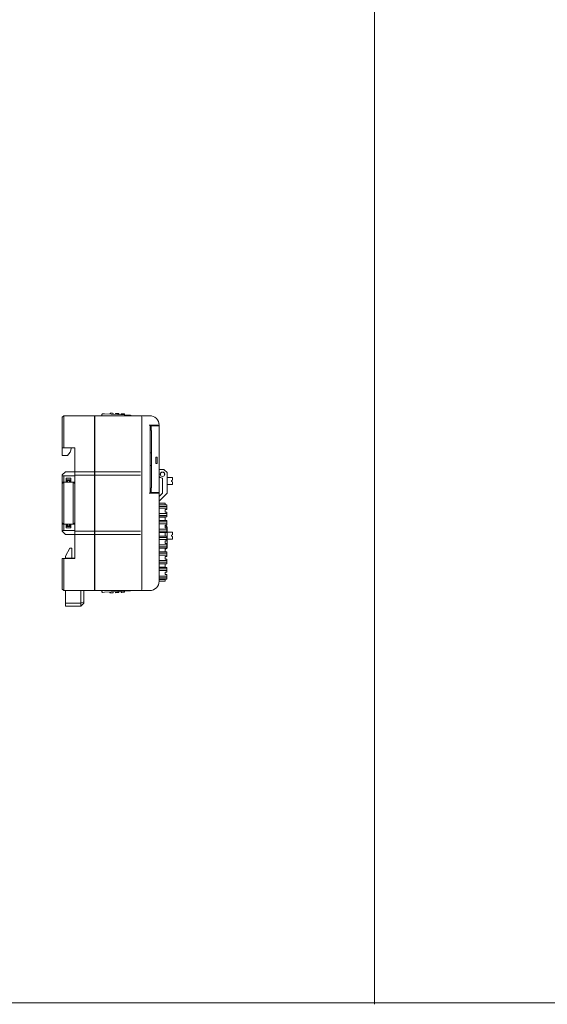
# Model space of a CAD drawing. Header units: millimetres. Extents: x -1114 to 1396, y -630 to 631.
# Tile 98 of 256: x -366 to -197, y -630 to -315. Entities that reach past the tile are written whole.
import ezdxf

# ---------------------------------------------------------------- set-up
doc = ezdxf.new("R2010")
doc.units = ezdxf.units.MM
doc.header["$MEASUREMENT"] = 0

msp = doc.modelspace()

# ---------------------------------------------------------------- linework, layer by layer
at = {"lineweight": 18}
for points, knots in [([(1038.9843, -629.7647), (1038.9843, -629.7647), (-1111.4882, -629.7647), (-1111.4882, -629.7647), (-1111.4882, -629.7647), (-1111.4882, -629.7647), (-1111.4882, 630.7883), (-1111.4882, 630.7883), (-1111.4882, 630.7883), (-1111.4882, 630.7883), (1038.9843, 630.7883), (1038.9843, 630.7883)], [0, 0, 0, 0, 0.33333333, 0.33333333, 0.33333333, 0.33333333, 0.66666667, 0.66666667, 0.66666667, 0.66666667, 1, 1, 1, 1]), ([(-338.9888, -441.1986), (-339.0682, -441.1945), (-339.1461, -441.222), (-339.2052, -441.2753), (-339.2052, -441.2753), (-339.2643, -441.3285), (-339.2999, -441.4031), (-339.304, -441.4825)], [0, 0, 0, 0, 0.5, 0.5, 0.5, 0.5, 1, 1, 1, 1]), ([(-330.1589, -441.6614), (-330.1583, -441.6618), (-330.1577, -441.6621), (-330.1558, -441.6632), (-330.1558, -441.6632), (-330.1538, -441.6644), (-330.1504, -441.6663), (-330.1463, -441.6686), (-330.1463, -441.6686), (-330.1419, -441.6711), (-330.1365, -441.6741), (-330.1305, -441.6775), (-330.1305, -441.6775), (-330.1226, -441.682), (-330.1135, -441.6872), (-330.1036, -441.6928), (-330.1036, -441.6928), (-330.0926, -441.6991), (-330.0807, -441.7058), (-330.0683, -441.7128), (-330.0683, -441.7128), (-330.0218, -441.7392), (-329.9683, -441.7696), (-329.9136, -441.8006), (-329.9136, -441.8006), (-329.9082, -441.8037), (-329.9027, -441.8068), (-329.8973, -441.8099)], [0, 0, 0, 0, 0.14285714, 0.14285714, 0.14285714, 0.14285714, 0.28571429, 0.28571429, 0.28571429, 0.28571429, 0.42857143, 0.42857143, 0.42857143, 0.42857143, 0.57142857, 0.57142857, 0.57142857, 0.57142857, 0.71428571, 0.71428571, 0.71428571, 0.71428571, 0.85714286, 0.85714286, 0.85714286, 0.85714286, 1, 1, 1, 1]), ([(-326.4702, -442.3103), (-326.4702, -442.1777), (-326.5229, -442.0505), (-326.6166, -441.9568), (-326.6166, -441.9568), (-326.7104, -441.863), (-326.8376, -441.8103), (-326.9702, -441.8103)], [0, 0, 0, 0, 0.5, 0.5, 0.5, 0.5, 1, 1, 1, 1]), ([(-320.9702, -444.8103), (-320.9702, -444.0147), (-321.2863, -443.2516), (-321.8489, -442.689), (-321.8489, -442.689), (-322.4115, -442.1264), (-323.1745, -441.8103), (-323.9702, -441.8103)], [0, 0, 0, 0, 0.5, 0.5, 0.5, 0.5, 1, 1, 1, 1]), ([(-320.9702, -444.8103), (-320.9702, -444.0147), (-321.2863, -443.2516), (-321.8489, -442.689), (-321.8489, -442.689), (-322.4115, -442.1264), (-323.1745, -441.8103), (-323.9702, -441.8103)], [0, 0, 0, 0, 0.5, 0.5, 0.5, 0.5, 1, 1, 1, 1]), ([(-321.1705, -443.7325), (-321.1271, -443.8451), (-321.0906, -443.9602), (-321.0611, -444.0772), (-321.0611, -444.0772), (-321.0317, -444.1942), (-321.0093, -444.3129), (-320.9941, -444.4324)], [0, 0, 0, 0, 0.5, 0.5, 0.5, 0.5, 1, 1, 1, 1]), ([(-319.1783, -460.5393), (-319.1783, -460.2892), (-319.3117, -460.0581), (-319.5283, -459.9331), (-319.5283, -459.9331), (-319.7449, -459.808), (-320.0117, -459.808), (-320.2283, -459.9331), (-320.2283, -459.9331), (-320.4449, -460.0581), (-320.5783, -460.2892), (-320.5783, -460.5393)], [0, 0, 0, 0, 0.33333333, 0.33333333, 0.33333333, 0.33333333, 0.66666667, 0.66666667, 0.66666667, 0.66666667, 1, 1, 1, 1]), ([(-319.1894, -460.5393), (-319.1894, -460.2932), (-319.3207, -460.0657), (-319.5339, -459.9427), (-319.5339, -459.9427), (-319.747, -459.8196), (-320.0096, -459.8196), (-320.2227, -459.9427), (-320.2227, -459.9427), (-320.4359, -460.0657), (-320.5672, -460.2932), (-320.5672, -460.5393)], [0, 0, 0, 0, 0.33333333, 0.33333333, 0.33333333, 0.33333333, 0.66666667, 0.66666667, 0.66666667, 0.66666667, 1, 1, 1, 1]), ([(-351.9702, -461.0603), (-351.9301, -461.0603), (-351.8894, -461.0603), (-351.8482, -461.0603), (-351.8482, -461.0603), (-351.8071, -461.0603), (-351.7656, -461.0603), (-351.7238, -461.0603), (-351.7238, -461.0603), (-351.6402, -461.0603), (-351.5555, -461.0603), (-351.4702, -461.0603)], [0, 0, 0, 0, 0.33333333, 0.33333333, 0.33333333, 0.33333333, 0.66666667, 0.66666667, 0.66666667, 0.66666667, 1, 1, 1, 1]), ([(-320.5783, -460.5393), (-320.5783, -460.9259), (-320.2649, -461.2393), (-319.8783, -461.2393), (-319.8783, -461.2393), (-319.4917, -461.2393), (-319.1783, -460.9259), (-319.1783, -460.5393)], [0, 0, 0, 0, 0.5, 0.5, 0.5, 0.5, 1, 1, 1, 1]), ([(-320.5672, -460.5393), (-320.5672, -460.9197), (-320.2588, -461.2282), (-319.8783, -461.2282), (-319.8783, -461.2282), (-319.4978, -461.2282), (-319.1894, -460.9197), (-319.1894, -460.5393)], [0, 0, 0, 0, 0.5, 0.5, 0.5, 0.5, 1, 1, 1, 1]), ([(-351.4702, -478.5603), (-351.5555, -478.5603), (-351.6402, -478.5603), (-351.7238, -478.5603), (-351.7238, -478.5603), (-351.7656, -478.5603), (-351.8071, -478.5603), (-351.8482, -478.5603), (-351.8482, -478.5603), (-351.8894, -478.5603), (-351.9301, -478.5603), (-351.9702, -478.5603)], [0, 0, 0, 0, 0.33333333, 0.33333333, 0.33333333, 0.33333333, 0.66666667, 0.66666667, 0.66666667, 0.66666667, 1, 1, 1, 1]), ([(-339.304, -498.0949), (-339.2999, -498.1744), (-339.2643, -498.2489), (-339.2052, -498.3022), (-339.2052, -498.3022), (-339.1461, -498.3554), (-339.0682, -498.383), (-338.9888, -498.3788)], [0, 0, 0, 0, 0.5, 0.5, 0.5, 0.5, 1, 1, 1, 1]), ([(-326.4702, -497.3103), (-326.4702, -497.4412), (-326.5241, -497.5713), (-326.6166, -497.6639), (-326.6166, -497.6639), (-326.7092, -497.7564), (-326.8393, -497.8103), (-326.9702, -497.8103)], [0, 0, 0, 0, 0.5, 0.5, 0.5, 0.5, 1, 1, 1, 1])]:
    msp.add_open_spline(points, degree=3, knots=knots, dxfattribs=at)
for points in [[(-252.0041, 630.2765), (-252.0041, 630.2765), (-252.0041, -630.2765), (-252.0041, -630.2765)], [(-338.9888, -441.1986), (-338.9888, -441.1986), (-338.3896, -441.23), (-338.3896, -441.23)], [(-338.3896, -441.23), (-338.3896, -441.23), (-330.1589, -441.6614), (-330.1589, -441.6614)], [(-338.3896, -441.23), (-338.3896, -441.23), (-330.1589, -441.6614), (-330.1589, -441.6614)], [(-336.6961, -441.3188), (-336.6961, -441.3188), (-336.6794, -441.0007), (-336.6794, -441.0007)], [(-336.6794, -441.0007), (-336.6794, -441.0007), (-336.6961, -441.3188), (-336.6961, -441.3188)], [(-336.4797, -441.0112), (-336.4797, -441.0112), (-336.6794, -441.0007), (-336.6794, -441.0007)], [(-335.8805, -441.0426), (-335.8805, -441.0426), (-336.4797, -441.0112), (-336.4797, -441.0112)], [(-335.6808, -441.053), (-335.6808, -441.053), (-335.8805, -441.0426), (-335.8805, -441.0426)], [(-335.6808, -441.053), (-335.6808, -441.053), (-335.6975, -441.3711), (-335.6975, -441.3711)], [(-334.8892, -441.4135), (-334.8892, -441.4135), (-334.8725, -441.0954), (-334.8725, -441.0954)], [(-334.8725, -441.0954), (-334.8725, -441.0954), (-334.8892, -441.4135), (-334.8892, -441.4135)], [(-334.6728, -441.1058), (-334.6728, -441.1058), (-334.8725, -441.0954), (-334.8725, -441.0954)], [(-334.0736, -441.1373), (-334.0736, -441.1373), (-334.6728, -441.1058), (-334.6728, -441.1058)], [(-333.8739, -441.1477), (-333.8739, -441.1477), (-334.0736, -441.1373), (-334.0736, -441.1373)], [(-333.8739, -441.1477), (-333.8739, -441.1477), (-333.8905, -441.4659), (-333.8905, -441.4659)], [(-333.0822, -441.5082), (-333.0822, -441.5082), (-333.0655, -441.1901), (-333.0655, -441.1901)], [(-333.0655, -441.1901), (-333.0655, -441.1901), (-333.0822, -441.5082), (-333.0822, -441.5082)], [(-332.8658, -441.2005), (-332.8658, -441.2005), (-333.0655, -441.1901), (-333.0655, -441.1901)], [(-332.2666, -441.2319), (-332.2666, -441.2319), (-332.8658, -441.2005), (-332.8658, -441.2005)], [(-332.0669, -441.2424), (-332.0669, -441.2424), (-332.2666, -441.2319), (-332.2666, -441.2319)], [(-332.0669, -441.2424), (-332.0669, -441.2424), (-332.0836, -441.5606), (-332.0836, -441.5606)], [(-351.9702, -442.3103), (-351.9702, -442.3103), (-351.4702, -441.8103), (-351.4702, -441.8103)], [(-351.9702, -442.3103), (-351.9702, -442.3103), (-351.4702, -441.8103), (-351.4702, -441.8103)], [(-351.9702, -445.8103), (-351.9702, -445.8103), (-351.9702, -442.3103), (-351.9702, -442.3103)], [(-351.4702, -441.8103), (-351.4702, -441.8103), (-341.6648, -441.8103), (-341.6648, -441.8103)], [(-351.4702, -441.8103), (-351.4702, -441.8103), (-341.6648, -441.8103), (-341.6648, -441.8103)], [(-351.4702, -441.8103), (-351.4702, -441.8103), (-351.4702, -445.8103), (-351.4702, -445.8103)], [(-341.6649, -442.7823), (-341.6649, -442.7823), (-341.5648, -442.7876), (-341.5648, -442.7876)], [(-341.6648, -445.8103), (-341.6648, -445.8103), (-341.6648, -441.8103), (-341.6648, -441.8103)], [(-341.5648, -443.6103), (-341.5648, -443.6103), (-341.6648, -443.6103), (-341.6648, -443.6103)], [(-341.6648, -443.6103), (-341.6648, -443.6103), (-341.5648, -443.6103), (-341.5648, -443.6103)], [(-341.5648, -441.8103), (-341.5648, -441.8103), (-326.9702, -441.8103), (-326.9702, -441.8103)], [(-341.5648, -445.8103), (-341.5648, -445.8103), (-341.5648, -441.8103), (-341.5648, -441.8103)], [(-341.5648, -441.8103), (-341.5648, -441.8103), (-326.9702, -441.8103), (-326.9702, -441.8103)], [(-339.3212, -441.8103), (-339.3212, -441.8103), (-339.304, -441.4825), (-339.304, -441.4825)], [(-326.9702, -441.8103), (-326.9702, -441.8103), (-325.9702, -441.8103), (-325.9702, -441.8103)], [(-326.4702, -442.3103), (-326.4702, -442.3103), (-326.4702, -445.8103), (-326.4702, -445.8103)], [(-325.9702, -441.8103), (-325.9702, -441.8103), (-323.9702, -441.8103), (-323.9702, -441.8103)], [(-325.9702, -441.8103), (-325.9702, -441.8103), (-323.9702, -441.8103), (-323.9702, -441.8103)], [(-351.9702, -452.0603), (-351.9702, -452.0603), (-351.9702, -445.8103), (-351.9702, -445.8103)], [(-351.4702, -445.8103), (-351.4702, -445.8103), (-351.4702, -452.0603), (-351.4702, -452.0603)], [(-341.6648, -459.0076), (-341.6648, -459.0076), (-341.6648, -445.8103), (-341.6648, -445.8103)], [(-341.5648, -459.0076), (-341.5648, -459.0076), (-341.5648, -445.8103), (-341.5648, -445.8103)], [(-326.4702, -459.0076), (-326.4702, -459.0076), (-326.4702, -445.8103), (-326.4702, -445.8103)], [(-326.4702, -445.8103), (-326.4702, -445.8103), (-326.4702, -459.0076), (-326.4702, -459.0076)], [(-324.1202, -444.8103), (-324.1202, -444.8103), (-321.4702, -444.8103), (-321.4702, -444.8103)], [(-323.8202, -444.8103), (-323.8202, -444.8103), (-323.8202, -466.6103), (-323.8202, -466.6103)], [(-323.4952, -445.0103), (-323.4952, -445.0103), (-323.4952, -446.5103), (-323.4952, -446.5103)], [(-322.1702, -445.0103), (-322.1702, -445.0103), (-323.4952, -445.0103), (-323.4952, -445.0103)], [(-323.441, -446.5103), (-323.441, -446.5103), (-323.4952, -446.5103), (-323.4952, -446.5103)], [(-323.441, -446.5103), (-323.441, -446.5103), (-323.441, -464.9103), (-323.441, -464.9103)], [(-322.9702, -444.8107), (-322.9702, -444.8107), (-322.9702, -445.0105), (-322.9702, -445.0105)], [(-322.7202, -444.8103), (-322.7202, -444.8103), (-322.7202, -445.0103), (-322.7202, -445.0103)], [(-322.1702, -445.0103), (-322.1702, -445.0103), (-321.4702, -445.0103), (-321.4702, -445.0103)], [(-321.6202, -445.0103), (-321.6202, -445.0103), (-321.6202, -444.8103), (-321.6202, -444.8103)], [(-320.9702, -444.8103), (-320.9702, -444.8103), (-321.4702, -444.8103), (-321.4702, -444.8103)], [(-321.4702, -445.0103), (-321.4702, -445.0103), (-320.9702, -445.0103), (-320.9702, -445.0103)], [(-320.9702, -444.8103), (-320.9702, -444.8103), (-320.9702, -445.0104), (-320.9702, -445.0104)], [(-320.9702, -466.4103), (-320.9702, -466.4103), (-320.9702, -445.0103), (-320.9702, -445.0103)], [(-320.9702, -445.0103), (-320.9702, -445.0103), (-320.9702, -466.4103), (-320.9702, -466.4103)], [(-351.9702, -452.0603), (-351.9702, -452.0603), (-351.9702, -454.5182), (-351.9702, -454.5182)], [(-351.4702, -452.0603), (-351.4702, -452.0603), (-351.9702, -452.0603), (-351.9702, -452.0603)], [(-347.9702, -452.0603), (-347.9702, -452.0603), (-351.4702, -452.0603), (-351.4702, -452.0603)], [(-350.2561, -454.5182), (-350.2561, -454.5182), (-349.4561, -453.5182), (-349.4561, -453.5182)], [(-349.4561, -453.5182), (-349.4561, -453.5182), (-348.9702, -452.0603), (-348.9702, -452.0603)], [(-347.9702, -459.0076), (-347.9702, -459.0076), (-347.9702, -452.0603), (-347.9702, -452.0603)], [(-323.441, -453.7103), (-323.441, -453.7103), (-323.8202, -453.7103), (-323.8202, -453.7103)], [(-351.9702, -454.5182), (-351.9702, -454.5182), (-350.2561, -454.5182), (-350.2561, -454.5182)], [(-321.9702, -455.1103), (-321.9702, -455.1103), (-321.5702, -455.1103), (-321.5702, -455.1103)], [(-321.9702, -457.1103), (-321.9702, -457.1103), (-321.9702, -455.1103), (-321.9702, -455.1103)], [(-321.5702, -457.1103), (-321.5702, -457.1103), (-321.9702, -457.1103), (-321.9702, -457.1103)], [(-321.5702, -455.1103), (-321.5702, -455.1103), (-321.5702, -457.1103), (-321.5702, -457.1103)], [(-350.9702, -459.7296), (-350.9702, -459.7296), (-351.9702, -460.7296), (-351.9702, -460.7296)], [(-350.9702, -459.7296), (-350.9702, -459.7296), (-347.9702, -459.7296), (-347.9702, -459.7296)], [(-347.9702, -460.2556), (-347.9702, -460.2556), (-347.9702, -459.0076), (-347.9702, -459.0076)], [(-341.6648, -459.8103), (-341.6648, -459.8103), (-347.9702, -459.8103), (-347.9702, -459.8103)], [(-347.9702, -460.365), (-347.9702, -460.365), (-347.9702, -460.2556), (-347.9702, -460.2556)], [(-341.6648, -460.2556), (-341.6648, -460.2556), (-341.6648, -459.0076), (-341.6648, -459.0076)], [(-341.6648, -460.365), (-341.6648, -460.365), (-341.6648, -460.2556), (-341.6648, -460.2556)], [(-341.5648, -459.0076), (-341.5648, -459.0076), (-341.5648, -460.2556), (-341.5648, -460.2556)], [(-326.9702, -459.8103), (-326.9702, -459.8103), (-341.5648, -459.8103), (-341.5648, -459.8103)], [(-341.5648, -460.365), (-341.5648, -460.365), (-341.5648, -460.2556), (-341.5648, -460.2556)], [(-326.4702, -459.0076), (-326.4702, -459.0076), (-326.4702, -460.6717), (-326.4702, -460.6717)], [(-323.441, -457.7103), (-323.441, -457.7103), (-323.8202, -457.7103), (-323.8202, -457.7103)], [(-319.4487, -459.0393), (-319.4487, -459.0393), (-320.9703, -459.0393), (-320.9703, -459.0393)], [(-319.3285, -459.0891), (-319.3604, -459.0572), (-319.4036, -459.0393), (-319.4487, -459.0393)], [(-318.4281, -459.9895), (-318.4281, -459.9895), (-319.3285, -459.0891), (-319.3285, -459.0891)], [(-318.3783, -460.1097), (-318.3783, -460.0646), (-318.3962, -460.0214), (-318.4281, -459.9895)], [(-318.3783, -466.4689), (-318.3783, -466.4689), (-318.3783, -460.1097), (-318.3783, -460.1097)], [(-351.9702, -461.0604), (-351.9702, -461.0604), (-351.9702, -460.7296), (-351.9702, -460.7296)], [(-351.9702, -461.6131), (-351.9702, -461.6131), (-351.9702, -461.0603), (-351.9702, -461.0603)], [(-351.9702, -463.0603), (-351.9702, -463.0603), (-351.9702, -461.6131), (-351.9702, -461.6131)], [(-351.9702, -463.5603), (-351.9702, -463.5603), (-351.4702, -463.0603), (-351.4702, -463.0603)], [(-351.4702, -463.0603), (-351.4702, -463.0603), (-351.9702, -463.0603), (-351.9702, -463.0603)], [(-351.9702, -463.5603), (-351.9702, -463.5603), (-351.9702, -463.0603), (-351.9702, -463.0603)], [(-351.9702, -463.5603), (-351.9702, -463.5603), (-351.4702, -463.0603), (-351.4702, -463.0603)], [(-351.4705, -463.0607), (-351.4705, -463.0607), (-351.471, -463.0607), (-351.471, -463.0607)], [(-347.9702, -461.0603), (-347.9702, -461.0603), (-351.4702, -461.0603), (-351.4702, -461.0603)], [(-351.4702, -461.0603), (-351.4702, -461.0603), (-351.4702, -461.6131), (-351.4702, -461.6131)], [(-351.4702, -461.6131), (-351.4702, -461.6131), (-351.4702, -463.0603), (-351.4702, -463.0603)], [(-350.6702, -463.0603), (-350.6702, -463.0603), (-351.4702, -463.0603), (-351.4702, -463.0603)], [(-351.4702, -463.0603), (-351.4702, -463.0603), (-351.4702, -466.0603), (-351.4702, -466.0603)], [(-350.6702, -461.8603), (-350.6702, -461.8603), (-350.6702, -463.0603), (-350.6702, -463.0603)], [(-350.6702, -461.8603), (-350.6702, -461.8603), (-349.2702, -461.8603), (-349.2702, -461.8603)], [(-349.2702, -462.3603), (-349.2702, -462.3603), (-350.6702, -462.3603), (-350.6702, -462.3603)], [(-349.2702, -463.0603), (-349.2702, -463.0603), (-350.6702, -463.0603), (-350.6702, -463.0603)], [(-350.6702, -463.0603), (-350.6702, -463.0603), (-349.2702, -463.0603), (-349.2702, -463.0603)], [(-350.5702, -462.5603), (-350.5702, -462.5603), (-350.2702, -462.5603), (-350.2702, -462.5603)], [(-350.5702, -463.0603), (-350.5702, -463.0603), (-350.5702, -462.5603), (-350.5702, -462.5603)], [(-349.6702, -462.5603), (-349.6702, -462.5603), (-350.2702, -462.5603), (-350.2702, -462.5603)], [(-350.2702, -462.5603), (-350.2702, -462.5603), (-350.2702, -463.0603), (-350.2702, -463.0603)], [(-349.6702, -462.5603), (-349.6702, -462.5603), (-349.3702, -462.5603), (-349.3702, -462.5603)], [(-349.6702, -463.0603), (-349.6702, -463.0603), (-349.6702, -462.5603), (-349.6702, -462.5603)], [(-349.3702, -462.5603), (-349.3702, -462.5603), (-349.3702, -463.0603), (-349.3702, -463.0603)], [(-349.2702, -461.8603), (-349.2702, -461.8603), (-349.2702, -463.0603), (-349.2702, -463.0603)], [(-347.9702, -463.0603), (-347.9702, -463.0603), (-349.2702, -463.0603), (-349.2702, -463.0603)], [(-348.4702, -463.0603), (-348.4702, -463.0603), (-347.9702, -463.5603), (-347.9702, -463.5603)], [(-347.9702, -463.5603), (-347.9702, -463.5603), (-348.4702, -463.0603), (-348.4702, -463.0603)], [(-348.4702, -466.0603), (-348.4702, -466.0603), (-348.4702, -463.0603), (-348.4702, -463.0603)], [(-348.4694, -463.0607), (-348.4694, -463.0607), (-348.4699, -463.0607), (-348.4699, -463.0607)], [(-347.9702, -461.6131), (-347.9702, -461.6131), (-347.9702, -460.365), (-347.9702, -460.365)], [(-347.9702, -460.8103), (-347.9702, -460.8103), (-341.6648, -460.8103), (-341.6648, -460.8103)], [(-347.9702, -478.0076), (-347.9702, -478.0076), (-347.9702, -461.6131), (-347.9702, -461.6131)], [(-341.6648, -461.6131), (-341.6648, -461.6131), (-341.6648, -460.365), (-341.6648, -460.365)], [(-341.5648, -460.7737), (-341.5648, -460.7737), (-341.6648, -460.7737), (-341.6648, -460.7737)], [(-341.6648, -478.0076), (-341.6648, -478.0076), (-341.6648, -461.6131), (-341.6648, -461.6131)], [(-341.6648, -461.7737), (-341.6648, -461.7737), (-341.5648, -461.7737), (-341.5648, -461.7737)], [(-341.5648, -461.6131), (-341.5648, -461.6131), (-341.5648, -460.365), (-341.5648, -460.365)], [(-341.5648, -460.8103), (-341.5648, -460.8103), (-326.9702, -460.8103), (-326.9702, -460.8103)], [(-341.5648, -478.0076), (-341.5648, -478.0076), (-341.5648, -461.6131), (-341.5648, -461.6131)], [(-326.4702, -460.7779), (-326.4702, -460.7779), (-326.4702, -460.6717), (-326.4702, -460.6717)], [(-326.4702, -460.6717), (-326.4702, -460.6717), (-326.4702, -460.7811), (-326.4702, -460.7811)], [(-326.4702, -460.7811), (-326.4702, -460.7811), (-326.4702, -461.6131), (-326.4702, -461.6131)], [(-326.4702, -478.0076), (-326.4702, -478.0076), (-326.4702, -461.6131), (-326.4702, -461.6131)], [(-326.4702, -461.6131), (-326.4702, -461.6131), (-326.4702, -478.0076), (-326.4702, -478.0076)], [(-320.9702, -461.1478), (-320.7754, -461.4973), (-320.4252, -461.7324), (-320.028, -461.7803)], [(-319.8783, -461.9491), (-319.8783, -461.8631), (-319.9426, -461.7906), (-320.028, -461.7803)], [(-319.8783, -461.9491), (-319.8783, -461.9491), (-319.8783, -466.4689), (-319.8783, -466.4689)], [(-318.3783, -461.5893), (-318.3783, -461.5893), (-316.6783, -461.5893), (-316.6783, -461.5893)], [(-316.6783, -462.4801), (-316.6783, -462.4801), (-316.9783, -462.5893), (-316.9783, -462.5893)], [(-316.9783, -462.8893), (-316.9783, -462.8893), (-316.9783, -462.5893), (-316.9783, -462.5893)], [(-316.9783, -462.8893), (-316.9783, -462.8893), (-316.6783, -462.9985), (-316.6783, -462.9985)], [(-316.6783, -461.5893), (-316.6783, -461.5893), (-316.6783, -462.4801), (-316.6783, -462.4801)], [(-316.6783, -462.9985), (-316.6783, -462.9985), (-316.6783, -463.8893), (-316.6783, -463.8893)], [(-351.9702, -466.0603), (-351.9702, -466.0603), (-351.9702, -463.5603), (-351.9702, -463.5603)], [(-351.9702, -473.5603), (-351.9702, -473.5603), (-351.9702, -466.0603), (-351.9702, -466.0603)], [(-351.4702, -466.0603), (-351.4702, -466.0603), (-351.4702, -473.5603), (-351.4702, -473.5603)], [(-348.4702, -473.5603), (-348.4702, -473.5603), (-348.4702, -466.0603), (-348.4702, -466.0603)], [(-323.4952, -464.9103), (-323.4952, -464.9103), (-323.4952, -466.4103), (-323.4952, -466.4103)], [(-323.441, -464.9103), (-323.441, -464.9103), (-323.4952, -464.9103), (-323.4952, -464.9103)], [(-322.1702, -466.4103), (-322.1702, -466.4103), (-323.4952, -466.4103), (-323.4952, -466.4103)], [(-322.9702, -466.4101), (-322.9702, -466.4101), (-322.9702, -466.6103), (-322.9702, -466.6103)], [(-322.7202, -466.4103), (-322.7202, -466.4103), (-322.7202, -466.6103), (-322.7202, -466.6103)], [(-322.1702, -466.4103), (-322.1702, -466.4103), (-321.4702, -466.4103), (-321.4702, -466.4103)], [(-321.6202, -466.6103), (-321.6202, -466.6103), (-321.6202, -466.4103), (-321.6202, -466.4103)], [(-320.9702, -466.4103), (-320.9702, -466.4103), (-321.4702, -466.4103), (-321.4702, -466.4103)], [(-320.9702, -466.4102), (-320.9702, -466.4102), (-320.9702, -466.6103), (-320.9702, -466.6103)], [(-319.9281, -466.5891), (-319.9281, -466.5891), (-320.9702, -467.6312), (-320.9702, -467.6312)], [(-320.9702, -469.1311), (-320.9702, -469.1311), (-318.4281, -466.5891), (-318.4281, -466.5891)], [(-319.9281, -466.5891), (-319.8962, -466.5572), (-319.8783, -466.514), (-319.8783, -466.4689)], [(-318.4281, -466.5891), (-318.3962, -466.5572), (-318.3783, -466.514), (-318.3783, -466.4689)], [(-316.6783, -463.8893), (-316.6783, -463.8893), (-318.3783, -463.8893), (-318.3783, -463.8893)], [(-321.4702, -466.6103), (-321.4702, -466.6103), (-324.1202, -466.6103), (-324.1202, -466.6103)], [(-321.4702, -466.6103), (-321.4702, -466.6103), (-320.9702, -466.6103), (-320.9702, -466.6103)], [(-320.9702, -466.6103), (-320.9702, -466.6103), (-320.9702, -494.8103), (-320.9702, -494.8103)], [(-320.9702, -466.6103), (-320.9702, -466.6103), (-320.9702, -494.8103), (-320.9702, -494.8103)], [(-320.9112, -470.345), (-320.9112, -470.345), (-320.9711, -470.345), (-320.9711, -470.345)], [(-320.9702, -469.795), (-320.9702, -469.795), (-320.9112, -469.795), (-320.9112, -469.795)], [(-318.5416, -470.395), (-318.5416, -470.395), (-320.9702, -470.395), (-320.9702, -470.395)], [(-318.5416, -470.8309), (-318.5416, -470.8309), (-320.9702, -470.8309), (-320.9702, -470.8309)], [(-320.9702, -471.4268), (-320.9702, -471.4268), (-318.5416, -471.4268), (-318.5416, -471.4268)], [(-320.9112, -469.795), (-320.9112, -469.795), (-319.072, -469.795), (-319.072, -469.795)], [(-320.9112, -470.345), (-320.9112, -470.345), (-319.072, -470.345), (-319.072, -470.345)], [(-319.072, -469.795), (-319.072, -469.795), (-318.9916, -469.795), (-318.9916, -469.795)], [(-318.9916, -470.345), (-318.9916, -470.345), (-319.072, -470.345), (-319.072, -470.345)], [(-319.0416, -471.895), (-319.0416, -471.895), (-319.0416, -472.695), (-319.0416, -472.695)], [(-319.0416, -471.895), (-319.0416, -471.895), (-318.5416, -471.895), (-318.5416, -471.895)], [(-319.0416, -472.695), (-319.0416, -472.695), (-318.5416, -472.695), (-318.5416, -472.695)], [(-318.9916, -470.345), (-318.9916, -470.345), (-318.9916, -469.795), (-318.9916, -469.795)], [(-318.9916, -469.795), (-318.9916, -469.795), (-318.9916, -470.345), (-318.9916, -470.345)], [(-318.5416, -470.6489), (-318.5416, -470.6489), (-318.5416, -470.395), (-318.5416, -470.395)], [(-318.5416, -470.6489), (-318.5416, -470.6489), (-318.5416, -470.9703), (-318.5416, -470.9703)], [(-318.5416, -471.2874), (-318.5416, -471.2874), (-318.5416, -470.9703), (-318.5416, -470.9703)], [(-318.5416, -471.2874), (-318.5416, -471.2874), (-318.5416, -471.6088), (-318.5416, -471.6088)], [(-318.5416, -471.895), (-318.5416, -471.895), (-318.5416, -471.6088), (-318.5416, -471.6088)], [(-318.5416, -472.9812), (-318.5416, -472.9812), (-318.5416, -472.695), (-318.5416, -472.695)], [(-351.9702, -476.0603), (-351.9702, -476.0603), (-351.9702, -473.5603), (-351.9702, -473.5603)], [(-351.4702, -473.5603), (-351.4702, -473.5603), (-351.4702, -476.5603), (-351.4702, -476.5603)], [(-348.4702, -476.5603), (-348.4702, -476.5603), (-348.4702, -473.5603), (-348.4702, -473.5603)], [(-320.9112, -475.345), (-320.9112, -475.345), (-320.9711, -475.345), (-320.9711, -475.345)], [(-318.5416, -473.1632), (-318.5416, -473.1632), (-320.9702, -473.1632), (-320.9702, -473.1632)], [(-320.9702, -473.7591), (-320.9702, -473.7591), (-318.5416, -473.7591), (-318.5416, -473.7591)], [(-318.5416, -474.195), (-318.5416, -474.195), (-320.9702, -474.195), (-320.9702, -474.195)], [(-320.9702, -474.245), (-320.9702, -474.245), (-320.9112, -474.245), (-320.9112, -474.245)], [(-318.5416, -475.395), (-318.5416, -475.395), (-320.9702, -475.395), (-320.9702, -475.395)], [(-320.9702, -475.8309), (-320.9702, -475.8309), (-318.5416, -475.8309), (-318.5416, -475.8309)], [(-319.072, -474.245), (-319.072, -474.245), (-320.9112, -474.245), (-320.9112, -474.245)], [(-320.9112, -475.345), (-320.9112, -475.345), (-319.072, -475.345), (-319.072, -475.345)], [(-319.072, -474.245), (-319.072, -474.245), (-318.9916, -474.245), (-318.9916, -474.245)], [(-318.9916, -475.345), (-318.9916, -475.345), (-319.072, -475.345), (-319.072, -475.345)], [(-318.9916, -475.345), (-318.9916, -475.345), (-318.9916, -474.245), (-318.9916, -474.245)], [(-318.9916, -474.245), (-318.9916, -474.245), (-318.9916, -475.345), (-318.9916, -475.345)], [(-318.5416, -472.9812), (-318.5416, -472.9812), (-318.5416, -473.3026), (-318.5416, -473.3026)], [(-318.5416, -473.6196), (-318.5416, -473.6196), (-318.5416, -473.3026), (-318.5416, -473.3026)], [(-318.5416, -473.6196), (-318.5416, -473.6196), (-318.5416, -473.941), (-318.5416, -473.941)], [(-318.5416, -474.195), (-318.5416, -474.195), (-318.5416, -473.941), (-318.5416, -473.941)], [(-318.5416, -475.6489), (-318.5416, -475.6489), (-318.5416, -475.395), (-318.5416, -475.395)], [(-318.5416, -475.6489), (-318.5416, -475.6489), (-318.5416, -475.9703), (-318.5416, -475.9703)], [(-318.5416, -476.2874), (-318.5416, -476.2874), (-318.5416, -475.9703), (-318.5416, -475.9703)], [(-351.4702, -476.5603), (-351.4702, -476.5603), (-351.9702, -476.0603), (-351.9702, -476.0603)], [(-351.9702, -476.0603), (-351.9702, -476.0603), (-351.9702, -476.5604), (-351.9702, -476.5604)], [(-351.9702, -476.0603), (-351.9702, -476.0603), (-351.4702, -476.5603), (-351.4702, -476.5603)], [(-351.9702, -476.5603), (-351.9702, -476.5603), (-351.4702, -476.5603), (-351.4702, -476.5603)], [(-351.9702, -478.0076), (-351.9702, -478.0076), (-351.9702, -476.5603), (-351.9702, -476.5603)], [(-351.9702, -478.5603), (-351.9702, -478.5603), (-351.9702, -478.0076), (-351.9702, -478.0076)], [(-351.9702, -478.5603), (-351.9702, -478.5603), (-351.9702, -478.8067), (-351.9702, -478.8067)], [(-351.9702, -478.8067), (-351.9702, -478.8067), (-350.9702, -479.8067), (-350.9702, -479.8067)], [(-351.4715, -476.56), (-351.4715, -476.56), (-351.4705, -476.56), (-351.4705, -476.56)], [(-350.6702, -476.5603), (-350.6702, -476.5603), (-351.4702, -476.5603), (-351.4702, -476.5603)], [(-351.4702, -476.5603), (-351.4702, -476.5603), (-351.4702, -478.0076), (-351.4702, -478.0076)], [(-351.4702, -478.0076), (-351.4702, -478.0076), (-351.4702, -478.5603), (-351.4702, -478.5603)], [(-351.4702, -478.5603), (-351.4702, -478.5603), (-347.9702, -478.5603), (-347.9702, -478.5603)], [(-350.6702, -477.7603), (-350.6702, -477.7603), (-350.6702, -476.5603), (-350.6702, -476.5603)], [(-350.6702, -476.5603), (-350.6702, -476.5603), (-349.2702, -476.5603), (-349.2702, -476.5603)], [(-350.6702, -477.2603), (-350.6702, -477.2603), (-349.2702, -477.2603), (-349.2702, -477.2603)], [(-349.2702, -477.7603), (-349.2702, -477.7603), (-350.6702, -477.7603), (-350.6702, -477.7603)], [(-350.5702, -477.0603), (-350.5702, -477.0603), (-350.5702, -476.5603), (-350.5702, -476.5603)], [(-350.2702, -477.0603), (-350.2702, -477.0603), (-350.5702, -477.0603), (-350.5702, -477.0603)], [(-350.2702, -476.5603), (-350.2702, -476.5603), (-350.2702, -477.0603), (-350.2702, -477.0603)], [(-349.6702, -477.0603), (-349.6702, -477.0603), (-350.2702, -477.0603), (-350.2702, -477.0603)], [(-349.6702, -477.0603), (-349.6702, -477.0603), (-349.6702, -476.5603), (-349.6702, -476.5603)], [(-349.3702, -477.0603), (-349.3702, -477.0603), (-349.6702, -477.0603), (-349.6702, -477.0603)], [(-349.3702, -476.5603), (-349.3702, -476.5603), (-349.3702, -477.0603), (-349.3702, -477.0603)], [(-347.9702, -476.5603), (-347.9702, -476.5603), (-349.2702, -476.5603), (-349.2702, -476.5603)], [(-349.2702, -477.7603), (-349.2702, -477.7603), (-349.2702, -476.5603), (-349.2702, -476.5603)], [(-347.9702, -476.0603), (-347.9702, -476.0603), (-348.4702, -476.5603), (-348.4702, -476.5603)], [(-348.4699, -476.56), (-348.4699, -476.56), (-348.4689, -476.56), (-348.4689, -476.56)], [(-347.9702, -479.2556), (-347.9702, -479.2556), (-347.9702, -478.0076), (-347.9702, -478.0076)], [(-347.9702, -478.8103), (-347.9702, -478.8103), (-341.6648, -478.8103), (-341.6648, -478.8103)], [(-341.6648, -477.847), (-341.6648, -477.847), (-341.5648, -477.847), (-341.5648, -477.847)], [(-341.6648, -479.2556), (-341.6648, -479.2556), (-341.6648, -478.0076), (-341.6648, -478.0076)], [(-341.6648, -478.847), (-341.6648, -478.847), (-341.5648, -478.847), (-341.5648, -478.847)], [(-341.5648, -479.2556), (-341.5648, -479.2556), (-341.5648, -478.0076), (-341.5648, -478.0076)], [(-326.9702, -478.8103), (-326.9702, -478.8103), (-341.5648, -478.8103), (-341.5648, -478.8103)], [(-326.4702, -478.0076), (-326.4702, -478.0076), (-326.4702, -478.8396), (-326.4702, -478.8396)], [(-326.4702, -478.8396), (-326.4702, -478.8396), (-326.4702, -478.949), (-326.4702, -478.949)], [(-326.4702, -478.949), (-326.4702, -478.949), (-326.4702, -478.8427), (-326.4702, -478.8427)], [(-326.4702, -478.949), (-326.4702, -478.949), (-326.4702, -480.6131), (-326.4702, -480.6131)], [(-320.9702, -476.4268), (-320.9702, -476.4268), (-318.5416, -476.4268), (-318.5416, -476.4268)], [(-318.5416, -478.1632), (-318.5416, -478.1632), (-320.9702, -478.1632), (-320.9702, -478.1632)], [(-320.9702, -478.7591), (-320.9702, -478.7591), (-318.5416, -478.7591), (-318.5416, -478.7591)], [(-318.5416, -479.195), (-318.5416, -479.195), (-320.9702, -479.195), (-320.9702, -479.195)], [(-320.3546, -479.195), (-320.3069, -479.2146), (-320.258, -479.2313), (-320.2082, -479.245)], [(-319.0416, -476.895), (-319.0416, -476.895), (-319.0416, -477.695), (-319.0416, -477.695)], [(-319.0416, -476.895), (-319.0416, -476.895), (-318.5416, -476.895), (-318.5416, -476.895)], [(-319.0416, -477.695), (-319.0416, -477.695), (-318.5416, -477.695), (-318.5416, -477.695)], [(-318.4281, -477.4895), (-318.4281, -477.4895), (-319.0226, -476.895), (-319.0226, -476.895)], [(-318.5416, -476.2874), (-318.5416, -476.2874), (-318.5416, -476.6088), (-318.5416, -476.6088)], [(-318.5416, -476.895), (-318.5416, -476.895), (-318.5416, -476.6088), (-318.5416, -476.6088)], [(-318.5416, -477.9812), (-318.5416, -477.9812), (-318.5416, -477.695), (-318.5416, -477.695)], [(-318.5416, -477.9812), (-318.5416, -477.9812), (-318.5416, -478.3026), (-318.5416, -478.3026)], [(-318.5416, -478.6196), (-318.5416, -478.6196), (-318.5416, -478.3026), (-318.5416, -478.3026)], [(-318.5416, -478.6196), (-318.5416, -478.6196), (-318.5416, -478.941), (-318.5416, -478.941)], [(-318.5416, -479.195), (-318.5416, -479.195), (-318.5416, -478.941), (-318.5416, -478.941)], [(-318.3783, -477.6097), (-318.3783, -477.5646), (-318.3962, -477.5214), (-318.4281, -477.4895)], [(-318.3783, -483.9689), (-318.3783, -483.9689), (-318.3783, -477.6097), (-318.3783, -477.6097)], [(-318.3783, -479.0893), (-318.3783, -479.0893), (-316.6783, -479.0893), (-316.6783, -479.0893)], [(-316.6783, -479.0893), (-316.6783, -479.0893), (-316.6783, -479.9801), (-316.6783, -479.9801)], [(-350.9702, -479.8067), (-350.9702, -479.8067), (-347.9702, -479.8067), (-347.9702, -479.8067)], [(-347.9702, -479.365), (-347.9702, -479.365), (-347.9702, -479.2556), (-347.9702, -479.2556)], [(-347.9702, -480.6131), (-347.9702, -480.6131), (-347.9702, -479.365), (-347.9702, -479.365)], [(-347.9702, -479.8103), (-347.9702, -479.8103), (-341.6648, -479.8103), (-341.6648, -479.8103)], [(-347.9702, -487.5603), (-347.9702, -487.5603), (-347.9702, -480.6131), (-347.9702, -480.6131)], [(-341.6648, -479.365), (-341.6648, -479.365), (-341.6648, -479.2556), (-341.6648, -479.2556)], [(-341.6648, -480.6131), (-341.6648, -480.6131), (-341.6648, -479.365), (-341.6648, -479.365)], [(-341.6648, -493.8103), (-341.6648, -493.8103), (-341.6648, -480.6131), (-341.6648, -480.6131)], [(-341.5648, -479.365), (-341.5648, -479.365), (-341.5648, -479.2556), (-341.5648, -479.2556)], [(-341.5648, -480.6131), (-341.5648, -480.6131), (-341.5648, -479.365), (-341.5648, -479.365)], [(-341.5648, -479.8103), (-341.5648, -479.8103), (-326.9702, -479.8103), (-326.9702, -479.8103)], [(-341.5648, -493.8103), (-341.5648, -493.8103), (-341.5648, -480.6131), (-341.5648, -480.6131)], [(-326.4702, -493.8103), (-326.4702, -493.8103), (-326.4702, -480.6131), (-326.4702, -480.6131)], [(-326.4702, -480.6131), (-326.4702, -480.6131), (-326.4702, -493.8103), (-326.4702, -493.8103)], [(-320.9702, -479.245), (-320.9702, -479.245), (-320.9112, -479.245), (-320.9112, -479.245)], [(-320.9112, -480.345), (-320.9112, -480.345), (-320.9702, -480.345), (-320.9702, -480.345)], [(-318.5416, -480.395), (-318.5416, -480.395), (-320.9702, -480.395), (-320.9702, -480.395)], [(-320.9702, -480.8309), (-320.9702, -480.8309), (-318.5416, -480.8309), (-318.5416, -480.8309)], [(-320.9702, -481.4268), (-320.9702, -481.4268), (-318.5416, -481.4268), (-318.5416, -481.4268)], [(-319.072, -479.245), (-319.072, -479.245), (-320.9112, -479.245), (-320.9112, -479.245)], [(-320.9112, -480.345), (-320.9112, -480.345), (-319.072, -480.345), (-319.072, -480.345)], [(-319.8783, -480.345), (-319.8783, -480.345), (-319.8783, -480.395), (-319.8783, -480.395)], [(-319.072, -479.245), (-319.072, -479.245), (-318.9916, -479.245), (-318.9916, -479.245)], [(-318.9916, -480.345), (-318.9916, -480.345), (-319.072, -480.345), (-319.072, -480.345)], [(-319.0416, -481.895), (-319.0416, -481.895), (-319.0416, -482.695), (-319.0416, -482.695)], [(-319.0416, -481.895), (-319.0416, -481.895), (-318.5416, -481.895), (-318.5416, -481.895)], [(-318.9916, -480.345), (-318.9916, -480.345), (-318.9916, -479.245), (-318.9916, -479.245)], [(-318.9916, -479.245), (-318.9916, -479.245), (-318.9916, -480.345), (-318.9916, -480.345)], [(-318.5416, -480.6489), (-318.5416, -480.6489), (-318.5416, -480.395), (-318.5416, -480.395)], [(-318.5416, -480.6489), (-318.5416, -480.6489), (-318.5416, -480.9703), (-318.5416, -480.9703)], [(-318.5416, -481.2874), (-318.5416, -481.2874), (-318.5416, -480.9703), (-318.5416, -480.9703)], [(-318.5416, -481.2874), (-318.5416, -481.2874), (-318.5416, -481.6088), (-318.5416, -481.6088)], [(-318.5416, -481.895), (-318.5416, -481.895), (-318.5416, -481.6088), (-318.5416, -481.6088)], [(-316.6783, -481.3893), (-316.6783, -481.3893), (-318.3783, -481.3893), (-318.3783, -481.3893)], [(-316.6783, -479.9801), (-316.6783, -479.9801), (-316.9783, -480.0893), (-316.9783, -480.0893)], [(-316.9783, -480.3893), (-316.9783, -480.3893), (-316.9783, -480.0893), (-316.9783, -480.0893)], [(-316.9783, -480.3893), (-316.9783, -480.3893), (-316.6783, -480.4985), (-316.6783, -480.4985)], [(-316.6783, -480.4985), (-316.6783, -480.4985), (-316.6783, -481.3893), (-316.6783, -481.3893)], [(-350.9702, -486.7603), (-350.9702, -486.7603), (-349.5268, -484.2603), (-349.5268, -484.2603)], [(-349.5268, -484.2603), (-349.5268, -484.2603), (-348.926, -484.2603), (-348.926, -484.2603)], [(-348.926, -484.2603), (-348.926, -484.2603), (-348.8702, -487.4603), (-348.8702, -487.4603)], [(-318.5416, -483.1632), (-318.5416, -483.1632), (-320.9702, -483.1632), (-320.9702, -483.1632)], [(-320.9702, -483.7591), (-320.9702, -483.7591), (-318.5416, -483.7591), (-318.5416, -483.7591)], [(-318.5416, -484.195), (-318.5416, -484.195), (-320.9702, -484.195), (-320.9702, -484.195)], [(-320.9702, -484.245), (-320.9702, -484.245), (-320.9112, -484.245), (-320.9112, -484.245)], [(-320.9112, -485.345), (-320.9112, -485.345), (-320.9702, -485.345), (-320.9702, -485.345)], [(-318.5416, -485.395), (-318.5416, -485.395), (-320.9702, -485.395), (-320.9702, -485.395)], [(-319.072, -484.245), (-319.072, -484.245), (-320.9112, -484.245), (-320.9112, -484.245)], [(-320.9112, -485.345), (-320.9112, -485.345), (-319.072, -485.345), (-319.072, -485.345)], [(-320.034, -484.195), (-320.034, -484.195), (-320.084, -484.245), (-320.084, -484.245)], [(-319.7341, -485.395), (-319.7341, -485.395), (-319.684, -485.345), (-319.684, -485.345)], [(-319.072, -484.245), (-319.072, -484.245), (-318.9916, -484.245), (-318.9916, -484.245)], [(-318.9916, -485.345), (-318.9916, -485.345), (-319.072, -485.345), (-319.072, -485.345)], [(-319.0416, -482.695), (-319.0416, -482.695), (-318.5416, -482.695), (-318.5416, -482.695)], [(-318.9916, -484.6526), (-318.9916, -484.6526), (-318.4281, -484.0891), (-318.4281, -484.0891)], [(-318.9916, -485.345), (-318.9916, -485.345), (-318.9916, -484.245), (-318.9916, -484.245)], [(-318.9916, -484.245), (-318.9916, -484.245), (-318.9916, -485.345), (-318.9916, -485.345)], [(-318.5416, -482.9812), (-318.5416, -482.9812), (-318.5416, -482.695), (-318.5416, -482.695)], [(-318.5416, -482.9812), (-318.5416, -482.9812), (-318.5416, -483.3026), (-318.5416, -483.3026)], [(-318.5416, -483.6196), (-318.5416, -483.6196), (-318.5416, -483.3026), (-318.5416, -483.3026)], [(-318.5416, -483.6196), (-318.5416, -483.6196), (-318.5416, -483.941), (-318.5416, -483.941)], [(-318.5416, -484.195), (-318.5416, -484.195), (-318.5416, -483.941), (-318.5416, -483.941)], [(-318.5416, -485.6489), (-318.5416, -485.6489), (-318.5416, -485.395), (-318.5416, -485.395)], [(-318.4281, -484.0891), (-318.3962, -484.0572), (-318.3783, -484.014), (-318.3783, -483.9689)], [(-351.9702, -487.5603), (-351.9702, -487.5603), (-351.4702, -487.5603), (-351.4702, -487.5603)], [(-351.9702, -493.8103), (-351.9702, -493.8103), (-351.9702, -487.5603), (-351.9702, -487.5603)], [(-351.4702, -487.5603), (-351.4702, -487.5603), (-347.9702, -487.5603), (-347.9702, -487.5603)], [(-351.4702, -487.5603), (-351.4702, -487.5603), (-351.4702, -493.8103), (-351.4702, -493.8103)], [(-350.9702, -487.4603), (-350.9702, -487.4603), (-350.9702, -486.7603), (-350.9702, -486.7603)], [(-350.9702, -487.4603), (-350.9702, -487.4603), (-350.9702, -487.5604), (-350.9702, -487.5604)], [(-347.9702, -487.4603), (-347.9702, -487.4603), (-350.9702, -487.4603), (-350.9702, -487.4603)], [(-318.5416, -485.8309), (-318.5416, -485.8309), (-320.9702, -485.8309), (-320.9702, -485.8309)], [(-320.9702, -486.4268), (-320.9702, -486.4268), (-318.5416, -486.4268), (-318.5416, -486.4268)], [(-318.5416, -488.1632), (-318.5416, -488.1632), (-320.9702, -488.1632), (-320.9702, -488.1632)], [(-319.0416, -486.895), (-319.0416, -486.895), (-319.0416, -487.695), (-319.0416, -487.695)], [(-319.0416, -486.895), (-319.0416, -486.895), (-318.5416, -486.895), (-318.5416, -486.895)], [(-319.0416, -487.695), (-319.0416, -487.695), (-318.5416, -487.695), (-318.5416, -487.695)], [(-318.5416, -485.6489), (-318.5416, -485.6489), (-318.5416, -485.9703), (-318.5416, -485.9703)], [(-318.5416, -486.2874), (-318.5416, -486.2874), (-318.5416, -485.9703), (-318.5416, -485.9703)], [(-318.5416, -486.2874), (-318.5416, -486.2874), (-318.5416, -486.6088), (-318.5416, -486.6088)], [(-318.5416, -486.895), (-318.5416, -486.895), (-318.5416, -486.6088), (-318.5416, -486.6088)], [(-318.5416, -487.9812), (-318.5416, -487.9812), (-318.5416, -487.695), (-318.5416, -487.695)], [(-318.5416, -487.9812), (-318.5416, -487.9812), (-318.5416, -488.3026), (-318.5416, -488.3026)], [(-318.5416, -488.6196), (-318.5416, -488.6196), (-318.5416, -488.3026), (-318.5416, -488.3026)], [(-318.5416, -488.6196), (-318.5416, -488.6196), (-318.5416, -488.941), (-318.5416, -488.941)], [(-320.9112, -490.345), (-320.9112, -490.345), (-320.9711, -490.345), (-320.9711, -490.345)], [(-320.9702, -488.7591), (-320.9702, -488.7591), (-318.5416, -488.7591), (-318.5416, -488.7591)], [(-318.5416, -489.195), (-318.5416, -489.195), (-320.9702, -489.195), (-320.9702, -489.195)], [(-320.9702, -489.245), (-320.9702, -489.245), (-320.9112, -489.245), (-320.9112, -489.245)], [(-318.5416, -490.395), (-318.5416, -490.395), (-320.9702, -490.395), (-320.9702, -490.395)], [(-320.9702, -490.8309), (-320.9702, -490.8309), (-318.5416, -490.8309), (-318.5416, -490.8309)], [(-320.9702, -491.4268), (-320.9702, -491.4268), (-318.5416, -491.4268), (-318.5416, -491.4268)], [(-319.072, -489.245), (-319.072, -489.245), (-320.9112, -489.245), (-320.9112, -489.245)], [(-320.9112, -490.345), (-320.9112, -490.345), (-319.072, -490.345), (-319.072, -490.345)], [(-319.072, -489.245), (-319.072, -489.245), (-318.9916, -489.245), (-318.9916, -489.245)], [(-318.9916, -490.345), (-318.9916, -490.345), (-319.072, -490.345), (-319.072, -490.345)], [(-318.9916, -490.345), (-318.9916, -490.345), (-318.9916, -489.245), (-318.9916, -489.245)], [(-318.9916, -489.245), (-318.9916, -489.245), (-318.9916, -490.345), (-318.9916, -490.345)], [(-318.5416, -489.195), (-318.5416, -489.195), (-318.5416, -488.941), (-318.5416, -488.941)], [(-318.5416, -490.6489), (-318.5416, -490.6489), (-318.5416, -490.395), (-318.5416, -490.395)], [(-318.5416, -490.6489), (-318.5416, -490.6489), (-318.5416, -490.9703), (-318.5416, -490.9703)], [(-318.5416, -491.2874), (-318.5416, -491.2874), (-318.5416, -490.9703), (-318.5416, -490.9703)], [(-318.5416, -491.2874), (-318.5416, -491.2874), (-318.5416, -491.6088), (-318.5416, -491.6088)], [(-318.5416, -491.895), (-318.5416, -491.895), (-318.5416, -491.6088), (-318.5416, -491.6088)], [(-351.9702, -497.3103), (-351.9702, -497.3103), (-351.9702, -493.8103), (-351.9702, -493.8103)], [(-351.4702, -493.8103), (-351.4702, -493.8103), (-351.4702, -497.8103), (-351.4702, -497.8103)], [(-341.6648, -497.8103), (-341.6648, -497.8103), (-341.6648, -493.8103), (-341.6648, -493.8103)], [(-341.5648, -497.8103), (-341.5648, -497.8103), (-341.5648, -493.8103), (-341.5648, -493.8103)], [(-326.4702, -493.8103), (-326.4702, -493.8103), (-326.4702, -497.3103), (-326.4702, -497.3103)], [(-323.9702, -497.8103), (-322.3133, -497.8103), (-320.9702, -496.4672), (-320.9702, -494.8103)], [(-323.9702, -497.8103), (-322.3133, -497.8103), (-320.9702, -496.4672), (-320.9702, -494.8103)], [(-320.9112, -494.795), (-320.9112, -494.795), (-320.9711, -494.795), (-320.9711, -494.795)], [(-318.5416, -493.1632), (-318.5416, -493.1632), (-320.9702, -493.1632), (-320.9702, -493.1632)], [(-320.9702, -493.7591), (-320.9702, -493.7591), (-318.5416, -493.7591), (-318.5416, -493.7591)], [(-318.5416, -494.195), (-318.5416, -494.195), (-320.9702, -494.195), (-320.9702, -494.195)], [(-320.9702, -494.245), (-320.9702, -494.245), (-320.9112, -494.245), (-320.9112, -494.245)], [(-319.072, -494.245), (-319.072, -494.245), (-320.9112, -494.245), (-320.9112, -494.245)], [(-319.072, -494.795), (-319.072, -494.795), (-320.9112, -494.795), (-320.9112, -494.795)], [(-319.072, -494.245), (-319.072, -494.245), (-318.9916, -494.245), (-318.9916, -494.245)], [(-318.9916, -494.795), (-318.9916, -494.795), (-319.072, -494.795), (-319.072, -494.795)], [(-319.0416, -491.895), (-319.0416, -491.895), (-318.5416, -491.895), (-318.5416, -491.895)], [(-319.0416, -491.895), (-319.0416, -491.895), (-319.0416, -492.695), (-319.0416, -492.695)], [(-319.0416, -492.695), (-319.0416, -492.695), (-318.5416, -492.695), (-318.5416, -492.695)], [(-318.9916, -494.795), (-318.9916, -494.795), (-318.9916, -494.245), (-318.9916, -494.245)], [(-318.9916, -494.245), (-318.9916, -494.245), (-318.9916, -494.795), (-318.9916, -494.795)], [(-318.5416, -492.9812), (-318.5416, -492.9812), (-318.5416, -492.695), (-318.5416, -492.695)], [(-318.5416, -492.9812), (-318.5416, -492.9812), (-318.5416, -493.3026), (-318.5416, -493.3026)], [(-318.5416, -493.6196), (-318.5416, -493.6196), (-318.5416, -493.3026), (-318.5416, -493.3026)], [(-318.5416, -493.6196), (-318.5416, -493.6196), (-318.5416, -493.941), (-318.5416, -493.941)], [(-318.5416, -494.195), (-318.5416, -494.195), (-318.5416, -493.941), (-318.5416, -493.941)], [(-351.4702, -497.8103), (-351.4702, -497.8103), (-351.9702, -497.3103), (-351.9702, -497.3103)], [(-351.9702, -497.3103), (-351.9702, -497.3103), (-351.4702, -497.8103), (-351.4702, -497.8103)], [(-341.6648, -497.8103), (-341.6648, -497.8103), (-351.4702, -497.8103), (-351.4702, -497.8103)], [(-341.6648, -497.8103), (-341.6648, -497.8103), (-351.4702, -497.8103), (-351.4702, -497.8103)], [(-350.9702, -497.8104), (-350.9702, -497.8104), (-350.9702, -501.8103), (-350.9702, -501.8103)], [(-346.0702, -501.8103), (-346.0702, -501.8103), (-346.0702, -497.8103), (-346.0702, -497.8103)], [(-345.0702, -497.8103), (-345.0702, -497.8103), (-345.0702, -501.3961), (-345.0702, -501.3961)], [(-341.6649, -496.7951), (-341.6649, -496.7951), (-341.5648, -496.7899), (-341.5648, -496.7899)], [(-341.6648, -496.0103), (-341.6648, -496.0103), (-341.5648, -496.0103), (-341.5648, -496.0103)], [(-341.6648, -496.0103), (-341.6648, -496.0103), (-341.5648, -496.0103), (-341.5648, -496.0103)], [(-326.9702, -497.8103), (-326.9702, -497.8103), (-341.5648, -497.8103), (-341.5648, -497.8103)], [(-341.5648, -497.8103), (-336.7, -497.8103), (-331.8351, -497.8103), (-326.9702, -497.8103)], [(-339.304, -498.0949), (-339.304, -498.0949), (-339.319, -497.8103), (-339.319, -497.8103)], [(-339.304, -498.0949), (-339.304, -498.0949), (-339.319, -497.8103), (-339.319, -497.8103)], [(-330.1589, -497.916), (-330.1589, -497.916), (-338.3896, -498.3474), (-338.3896, -498.3474)], [(-330.1589, -497.916), (-330.1589, -497.916), (-338.3896, -498.3474), (-338.3896, -498.3474)], [(-333.8905, -498.1116), (-333.8905, -498.1116), (-333.8739, -498.4297), (-333.8739, -498.4297)], [(-333.8739, -498.4297), (-333.8739, -498.4297), (-333.8905, -498.1116), (-333.8905, -498.1116)], [(-333.0739, -498.2283), (-333.0739, -498.2283), (-333.0822, -498.0692), (-333.0822, -498.0692)], [(-333.0655, -498.3874), (-333.0655, -498.3874), (-333.0822, -498.0692), (-333.0822, -498.0692)], [(-332.0669, -498.335), (-332.0669, -498.335), (-332.0836, -498.0169), (-332.0836, -498.0169)], [(-330.3219, -497.8103), (-330.3219, -497.8103), (-330.3225, -497.8103), (-330.3225, -497.8103)], [(-330.3207, -497.8103), (-330.3149, -497.8103), (-330.2914, -497.8103), (-330.2047, -497.8103)], [(-325.9702, -497.8103), (-325.9702, -497.8103), (-326.9702, -497.8103), (-326.9702, -497.8103)], [(-326.6233, -497.8103), (-326.6233, -497.8103), (-326.6233, -497.8103), (-326.6233, -497.8103)], [(-323.9702, -497.8103), (-323.9702, -497.8103), (-325.9702, -497.8103), (-325.9702, -497.8103)], [(-323.9702, -497.8103), (-323.9702, -497.8103), (-325.9702, -497.8103), (-325.9702, -497.8103)], [(-338.3896, -498.3474), (-338.3896, -498.3474), (-338.9888, -498.3788), (-338.9888, -498.3788)], [(-336.6878, -498.4177), (-336.6878, -498.4177), (-336.6961, -498.2586), (-336.6961, -498.2586)], [(-336.6794, -498.5768), (-336.6794, -498.5768), (-336.6961, -498.2586), (-336.6961, -498.2586)], [(-336.6794, -498.5768), (-336.6794, -498.5768), (-336.6878, -498.4177), (-336.6878, -498.4177)], [(-336.4797, -498.5663), (-336.4797, -498.5663), (-336.6794, -498.5768), (-336.6794, -498.5768)], [(-335.8805, -498.5349), (-335.8805, -498.5349), (-336.4797, -498.5663), (-336.4797, -498.5663)], [(-335.6808, -498.5244), (-335.6808, -498.5244), (-335.8805, -498.5349), (-335.8805, -498.5349)], [(-335.6975, -498.2063), (-335.6975, -498.2063), (-335.6808, -498.5244), (-335.6808, -498.5244)], [(-335.6808, -498.5244), (-335.6808, -498.5244), (-335.6975, -498.2063), (-335.6975, -498.2063)], [(-334.8808, -498.323), (-334.8808, -498.323), (-334.8892, -498.1639), (-334.8892, -498.1639)], [(-334.8725, -498.4821), (-334.8725, -498.4821), (-334.8892, -498.1639), (-334.8892, -498.1639)], [(-334.8725, -498.4821), (-334.8725, -498.4821), (-334.8808, -498.323), (-334.8808, -498.323)], [(-334.6728, -498.4716), (-334.6728, -498.4716), (-334.8725, -498.4821), (-334.8725, -498.4821)], [(-334.0736, -498.4402), (-334.0736, -498.4402), (-334.6728, -498.4716), (-334.6728, -498.4716)], [(-333.8739, -498.4297), (-333.8739, -498.4297), (-334.0736, -498.4402), (-334.0736, -498.4402)], [(-333.0655, -498.3874), (-333.0655, -498.3874), (-333.0739, -498.2283), (-333.0739, -498.2283)], [(-332.8658, -498.3769), (-332.8658, -498.3769), (-333.0655, -498.3874), (-333.0655, -498.3874)], [(-332.2666, -498.3455), (-332.2666, -498.3455), (-332.8658, -498.3769), (-332.8658, -498.3769)], [(-332.0669, -498.335), (-332.0669, -498.335), (-332.2666, -498.3455), (-332.2666, -498.3455)], [(-350.9702, -501.8103), (-350.9702, -501.8103), (-346.0702, -501.8103), (-346.0702, -501.8103)], [(-350.9702, -501.8103), (-350.9702, -501.8103), (-350.9702, -502.8103), (-350.9702, -502.8103)], [(-350.9702, -502.8103), (-350.9702, -502.8103), (-346.0702, -502.8103), (-346.0702, -502.8103)], [(-346.0702, -501.8103), (-346.0702, -501.8103), (-345.0702, -501.3961), (-345.0702, -501.3961)], [(-346.0702, -502.8103), (-346.0702, -502.8103), (-345.0702, -501.8103), (-345.0702, -501.8103)], [(-346.0702, -502.8103), (-346.0702, -502.8103), (-346.0702, -501.8103), (-346.0702, -501.8103)], [(-345.0702, -501.3961), (-345.0702, -501.3961), (-345.0702, -501.8103), (-345.0702, -501.8103)]]:
    msp.add_open_spline(points, degree=3, dxfattribs=at)

doc.saveas('drawing.dxf')
